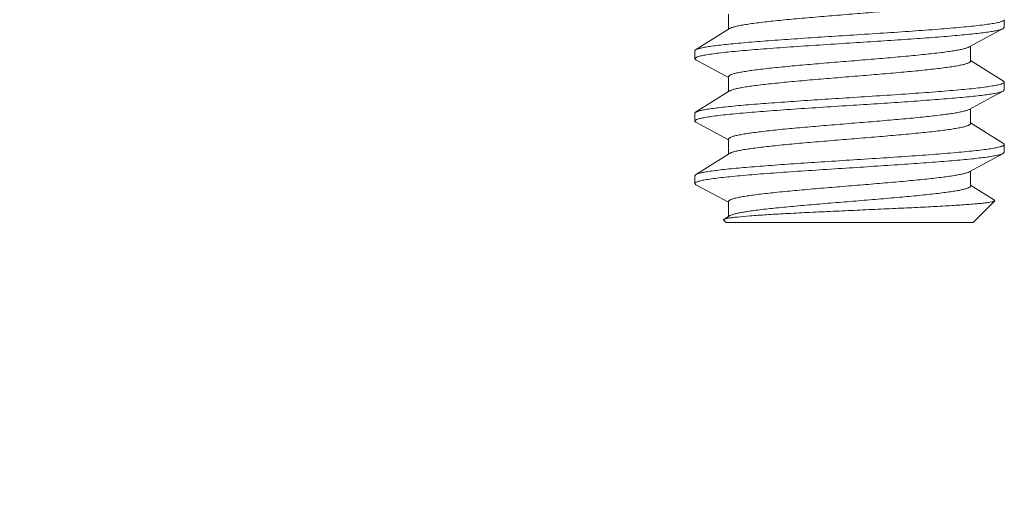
# Model space of a CAD drawing. Header units: inches. Extents: x 0 to 814, y 0 to 621.
# Tile 6 of 37: x 278.44 to 284.74, y 428.94 to 431.97. Entities that reach past the tile are written whole.
import ezdxf

# ---------------------------------------------------------------- set-up
doc = ezdxf.new("R2010")
doc.units = ezdxf.units.IN
doc.header["$LTSCALE"] = 10
doc.header["$MEASUREMENT"] = 0
doc.dimstyles.get("Standard").update_dxf_attribs({"dimtxt": 6, "dimasz": 6.5, "dimexe": 2.5, "dimexo": 3.5, "dimgap": 1.25, "dimtad": 0, "dimtih": 1, "dimtoh": 1, "dimdec": 1, "dimzin": 0, "dimdsep": 46, "dimtxsty": 'Standard', "dimcen": 0, "dimadec": 0, "dimazin": 0, "dimtfac": 1, "dimtdec": 1, "dimtofl": 0, "dimtmove": 0, "dimatfit": 3, "dimfxl": 0, "dimtolj": 1, "dimtzin": 0, "dimarcsym": 0})

# ---------------------------------------------------------------- blocks, each defined once
blk = doc.blocks.new('*D49')
at = {"color": 0, "lineweight": -2}
for p, q in [((245.2973, 468.2649), (251.7973, 468.2649)), ((251.7973, 468.2649), (251.7973, 461.6705)), ((251.7973, 455.1705), (251.7973, 461.6705)), ((280.2482, 448.6705), (249.2973, 448.6705)), ((275.4482, 435.1705), (249.2973, 435.1705)), ((251.7973, 428.6705), (251.7973, 422.1705))]:
    blk.add_line(p, q, dxfattribs=at)
at = {"color": 0}
for points in [[(250.714, 455.1705), (252.8806, 455.1705), (251.7973, 448.6705)], [(250.714, 428.6705), (252.8806, 428.6705), (251.7973, 435.1705)]]:
    blk.add_solid(points, dxfattribs=at)
at = {"layer": 'DEFPOINTS', "color": 0}
for p in [(283.7482, 448.6705), (251.7973, 435.1705), (278.9482, 435.1705)]:
    blk.add_point(p, dxfattribs=at)
at = {"color": 0, "lineweight": 15, "char_height": 6, "attachment_point": 5}
for s, insert in [('\\A1;13.5', (231.5473, 472.5149)), ('\\A1;[0.53]', (231.5473, 464.0149))]:
    blk.add_mtext(s, dxfattribs=dict(at, insert=insert))

msp = doc.modelspace()

# ---------------------------------------------------------------- linework, layer by layer
at = {"lineweight": 15}
for p, q in [((282.9739, 432.0051), (282.9739, 431.9093)), ((284.7387, 431.9705), (284.7387, 431.9205)), ((282.9806, 431.9135), (282.763, 431.777)), ((284.5135, 431.7954), (284.7316, 431.9129)), ((284.7316, 431.9129), (284.7387, 431.9205)), ((282.763, 431.777), (282.7577, 431.7705)), ((284.5226, 431.7051), (284.5226, 431.8003)), ((282.7577, 431.7705), (282.7577, 431.7205)), ((282.7648, 431.7129), (282.7577, 431.7205)), ((282.7648, 431.7129), (282.9739, 431.6003)), ((284.7335, 431.577), (284.5226, 431.7093)), ((282.9739, 431.6051), (282.9739, 431.5093)), ((284.7335, 431.577), (284.7387, 431.5705)), ((284.7387, 431.5705), (284.7387, 431.5205)), ((282.9806, 431.5135), (282.763, 431.377)), ((284.7316, 431.5129), (284.7387, 431.5205)), ((284.5226, 431.3051), (284.5226, 431.4003)), ((282.763, 431.377), (282.7577, 431.3705)), ((282.7577, 431.3705), (282.7577, 431.3205)), ((282.7648, 431.3129), (282.7577, 431.3205)), ((282.7648, 431.3129), (282.9739, 431.2003)), ((284.7335, 431.177), (284.5226, 431.3093)), ((282.9739, 431.2051), (282.9739, 431.1093)), ((284.7335, 431.177), (284.7387, 431.1705)), ((284.7387, 431.1705), (284.7387, 431.1205)), ((282.9806, 431.1135), (282.763, 430.977)), ((284.5135, 430.9954), (284.7316, 431.1129)), ((284.7316, 431.1129), (284.7387, 431.1205)), ((282.763, 430.977), (282.7577, 430.9705)), ((282.7577, 430.9705), (282.7577, 430.9205)), ((284.5226, 430.9051), (284.5226, 431.0003)), ((282.7648, 430.9129), (282.7577, 430.9205)), ((282.7648, 430.9129), (282.9739, 430.8003)), ((284.6758, 430.8132), (284.5226, 430.9093)), ((282.9739, 430.8051), (282.9739, 430.7093)), ((284.6771, 430.8089), (284.5387, 430.6705)), ((284.6771, 430.8089), (284.6758, 430.8132)), ((282.9806, 430.7135), (282.9441, 430.6905)), ((282.9806, 430.7135), (282.9826, 430.7146)), ((282.9426, 430.6856), (282.9577, 430.6705)), ((284.5387, 430.6705), (282.9577, 430.6705))]:
    msp.add_line(p, q, dxfattribs=at)
msp.add_lwpolyline([(284.5135, 431.3954), (284.6552, 431.4718), (284.7316, 431.5129)], dxfattribs=at)
msp.add_arc((283.0297, 430.3721), 0.3313, 99.73535, 100.77546, dxfattribs=at)
for points, knots in [([(282.9806, 431.9135), (282.9824, 431.9146), (282.9866, 431.9168), (282.9974, 431.9211), (283.0151, 431.9262), (283.0411, 431.932), (283.0735, 431.9379), (283.1117, 431.9438), (283.1736, 431.9522), (283.2629, 431.9623), (283.3821, 431.974), (283.5143, 431.9857), (283.6547, 431.9974), (283.7984, 432.0092), (283.9404, 432.021), (284.0755, 432.0327), (284.1992, 432.0444), (284.2929, 432.0545), (284.3589, 432.0628), (284.4006, 432.0688), (284.4365, 432.0746), (284.4627, 432.0798), (284.4805, 432.084), (284.4914, 432.0869), (284.5008, 432.0899), (284.5085, 432.0928), (284.5145, 432.0958), (284.5189, 432.0987), (284.5218, 432.1017), (284.5226, 432.1041), (284.5226, 432.1051)], [0, 0, 0, 0, 0.004078, 0.009135, 0.022263, 0.039419, 0.060511, 0.085383, 0.113835, 0.18049, 0.258189, 0.344229, 0.435603, 0.529109, 0.621472, 0.709452, 0.789973, 0.860229, 0.890731, 0.917795, 0.941194, 0.960744, 0.969034, 0.976316, 0.982587, 0.987853, 0.992132, 0.995476, 0.998004, 1, 1, 1, 1]), ([(284.7387, 431.9705), (284.7387, 431.9679), (284.7342, 431.964), (284.7275, 431.9608), (284.719, 431.9576), (284.7084, 431.9546), (284.6954, 431.9515), (284.6801, 431.9484), (284.6554, 431.944), (284.6191, 431.9387), (284.5692, 431.9326), (284.5115, 431.9264), (284.4204, 431.9177), (284.2915, 431.9072), (284.1225, 431.895), (283.939, 431.8828), (283.8127, 431.8746), (283.7482, 431.8705)], [0, 0, 0, 0, 0.007865, 0.014588, 0.023472, 0.034576, 0.047918, 0.063491, 0.08127, 0.123312, 0.173691, 0.231952, 0.297552, 0.448225, 0.619986, 0.806284, 1, 1, 1, 1]), ([(283.7482, 431.8205), (283.8078, 431.8243), (283.925, 431.8319), (284.0959, 431.8432), (284.2554, 431.8545), (284.3788, 431.8642), (284.4679, 431.8722), (284.5262, 431.8779), (284.5782, 431.8836), (284.6233, 431.8893), (284.6612, 431.8949), (284.6917, 431.9006), (284.7123, 431.9055), (284.7247, 431.9096), (284.7296, 431.9118), (284.7316, 431.9129)], [0, 0, 0, 0, 0.18102, 0.35612, 0.519594, 0.666108, 0.731494, 0.79091, 0.843878, 0.889981, 0.928864, 0.960247, 0.983953, 0.992921, 1, 1, 1, 1]), ([(283.7482, 431.8705), (283.688, 431.8666), (283.5695, 431.859), (283.3968, 431.8475), (283.2359, 431.8361), (283.1116, 431.8263), (283.0222, 431.8182), (282.9639, 431.8124), (282.9122, 431.8067), (282.8675, 431.8009), (282.8302, 431.7952), (282.8006, 431.7895), (282.7808, 431.7846), (282.7692, 431.7803), (282.7648, 431.7782), (282.763, 431.777)], [0, 0, 0, 0, 0.182716, 0.359319, 0.523914, 0.671009, 0.736439, 0.795718, 0.84836, 0.893939, 0.932099, 0.962564, 0.985173, 0.993538, 1, 1, 1, 1]), ([(282.7577, 431.7205), (282.7577, 431.7231), (282.7622, 431.727), (282.769, 431.7302), (282.7775, 431.7334), (282.7881, 431.7364), (282.8011, 431.7395), (282.8163, 431.7426), (282.8411, 431.747), (282.8774, 431.7523), (282.9273, 431.7584), (282.985, 431.7646), (283.0761, 431.7733), (283.2049, 431.7838), (283.374, 431.796), (283.5575, 431.8082), (283.6838, 431.8164), (283.7482, 431.8205)], [0, 0, 0, 0, 0.007865, 0.014589, 0.023472, 0.034577, 0.04792, 0.063492, 0.081272, 0.123314, 0.173694, 0.231955, 0.297555, 0.448226, 0.619988, 0.806285, 1, 1, 1, 1]), ([(282.9739, 431.6051), (282.9739, 431.6061), (282.9747, 431.6085), (282.9775, 431.6115), (282.9819, 431.6144), (282.9878, 431.6173), (282.9954, 431.6202), (283.0046, 431.6232), (283.0154, 431.6261), (283.0329, 431.6303), (283.0587, 431.6354), (283.0942, 431.6412), (283.1353, 431.6471), (283.2005, 431.6553), (283.2931, 431.6654), (283.4153, 431.677), (283.5491, 431.6886), (283.6898, 431.7003), (283.8326, 431.712), (283.9724, 431.7237), (284.1044, 431.7354), (284.224, 431.747), (284.314, 431.757), (284.3767, 431.7653), (284.4158, 431.7711), (284.4491, 431.777), (284.4764, 431.7828), (284.4973, 431.7885), (284.509, 431.7929), (284.5135, 431.7954)], [0, 0, 0, 0, 0.001984, 0.004491, 0.007801, 0.012032, 0.017238, 0.023436, 0.030632, 0.038823, 0.058141, 0.081266, 0.108018, 0.138178, 0.207683, 0.287418, 0.374645, 0.466356, 0.559382, 0.65051, 0.736592, 0.814661, 0.88204, 0.910988, 0.936444, 0.958204, 0.976104, 0.990039, 1, 1, 1, 1]), ([(282.9806, 431.5135), (282.9824, 431.5146), (282.9866, 431.5168), (282.9974, 431.5211), (283.0151, 431.5262), (283.0411, 431.532), (283.0735, 431.5379), (283.1117, 431.5438), (283.1736, 431.5522), (283.2629, 431.5623), (283.3821, 431.574), (283.5143, 431.5857), (283.6547, 431.5974), (283.7984, 431.6092), (283.9404, 431.621), (284.0755, 431.6327), (284.1992, 431.6444), (284.2929, 431.6545), (284.3589, 431.6628), (284.4006, 431.6688), (284.4365, 431.6746), (284.4627, 431.6798), (284.4805, 431.684), (284.4914, 431.6869), (284.5008, 431.6899), (284.5085, 431.6928), (284.5145, 431.6958), (284.5189, 431.6987), (284.5218, 431.7017), (284.5226, 431.7041), (284.5226, 431.7051)], [0, 0, 0, 0, 0.004078, 0.009135, 0.022263, 0.039419, 0.06051, 0.085383, 0.113835, 0.18049, 0.258188, 0.344229, 0.435602, 0.529109, 0.621471, 0.709452, 0.789973, 0.860229, 0.890731, 0.917795, 0.941194, 0.960744, 0.969033, 0.976316, 0.982587, 0.987853, 0.992132, 0.995476, 0.998004, 1, 1, 1, 1]), ([(284.7387, 431.5705), (284.7387, 431.5679), (284.7342, 431.564), (284.7275, 431.5608), (284.719, 431.5576), (284.7084, 431.5546), (284.6954, 431.5515), (284.6801, 431.5484), (284.6554, 431.544), (284.6191, 431.5387), (284.5692, 431.5326), (284.5115, 431.5264), (284.4204, 431.5177), (284.2915, 431.5072), (284.1225, 431.495), (283.939, 431.4828), (283.8127, 431.4746), (283.7482, 431.4705)], [0, 0, 0, 0, 0.007865, 0.014589, 0.023472, 0.034576, 0.047919, 0.063492, 0.081271, 0.123313, 0.173693, 0.231954, 0.297554, 0.448225, 0.619987, 0.806284, 1, 1, 1, 1]), ([(283.7482, 431.4705), (283.688, 431.4666), (283.5695, 431.459), (283.3968, 431.4475), (283.2359, 431.4361), (283.1116, 431.4263), (283.0222, 431.4182), (282.9639, 431.4124), (282.9122, 431.4067), (282.8675, 431.4009), (282.8302, 431.3952), (282.8006, 431.3895), (282.7808, 431.3846), (282.7692, 431.3803), (282.7648, 431.3782), (282.763, 431.377)], [0, 0, 0, 0, 0.182718, 0.35932, 0.523915, 0.67101, 0.736439, 0.795719, 0.848361, 0.893939, 0.932099, 0.962565, 0.985173, 0.993539, 1, 1, 1, 1]), ([(283.7482, 431.4205), (283.8078, 431.4243), (283.925, 431.4319), (284.0959, 431.4432), (284.2554, 431.4545), (284.3788, 431.4642), (284.4679, 431.4722), (284.5262, 431.4779), (284.5782, 431.4836), (284.6233, 431.4893), (284.6612, 431.4949), (284.6917, 431.5006), (284.7123, 431.5055), (284.7247, 431.5096), (284.7296, 431.5118), (284.7316, 431.5129)], [0, 0, 0, 0, 0.18102, 0.35612, 0.519594, 0.666108, 0.731494, 0.79091, 0.843878, 0.889981, 0.928864, 0.960247, 0.983953, 0.992921, 1, 1, 1, 1]), ([(282.7577, 431.3205), (282.7577, 431.3231), (282.7622, 431.327), (282.769, 431.3302), (282.7775, 431.3334), (282.7881, 431.3364), (282.8011, 431.3395), (282.8163, 431.3426), (282.8411, 431.347), (282.8774, 431.3523), (282.9273, 431.3584), (282.985, 431.3646), (283.0761, 431.3733), (283.2049, 431.3838), (283.374, 431.396), (283.5575, 431.4082), (283.6838, 431.4164), (283.7482, 431.4205)], [0, 0, 0, 0, 0.007865, 0.014589, 0.023472, 0.034577, 0.047919, 0.063492, 0.081272, 0.123314, 0.173694, 0.231955, 0.297555, 0.448226, 0.619988, 0.806285, 1, 1, 1, 1]), ([(282.9739, 431.2051), (282.9739, 431.2061), (282.9747, 431.2085), (282.9775, 431.2115), (282.9819, 431.2144), (282.9878, 431.2173), (282.9954, 431.2202), (283.0046, 431.2232), (283.0154, 431.2261), (283.0329, 431.2303), (283.0587, 431.2354), (283.0942, 431.2412), (283.1353, 431.2471), (283.2005, 431.2553), (283.2931, 431.2654), (283.4153, 431.277), (283.5491, 431.2886), (283.6898, 431.3003), (283.8326, 431.312), (283.9724, 431.3237), (284.1044, 431.3354), (284.224, 431.347), (284.314, 431.357), (284.3767, 431.3653), (284.4158, 431.3711), (284.4491, 431.377), (284.4764, 431.3828), (284.4973, 431.3885), (284.509, 431.3929), (284.5135, 431.3954)], [0, 0, 0, 0, 0.001984, 0.004491, 0.007801, 0.012033, 0.017237, 0.023436, 0.030632, 0.038822, 0.058141, 0.081266, 0.108018, 0.138178, 0.207683, 0.287418, 0.374645, 0.466355, 0.559382, 0.65051, 0.736592, 0.814661, 0.88204, 0.910988, 0.936444, 0.958204, 0.976104, 0.990039, 1, 1, 1, 1]), ([(282.9806, 431.1135), (282.9824, 431.1146), (282.9866, 431.1168), (282.9974, 431.1211), (283.0151, 431.1262), (283.0411, 431.132), (283.0735, 431.1379), (283.1117, 431.1438), (283.1736, 431.1522), (283.2629, 431.1623), (283.3821, 431.174), (283.5143, 431.1857), (283.6547, 431.1974), (283.7984, 431.2092), (283.9404, 431.221), (284.0755, 431.2327), (284.1992, 431.2444), (284.2929, 431.2545), (284.3589, 431.2628), (284.4006, 431.2688), (284.4365, 431.2746), (284.4627, 431.2798), (284.4805, 431.284), (284.4914, 431.2869), (284.5008, 431.2899), (284.5085, 431.2928), (284.5145, 431.2958), (284.5189, 431.2987), (284.5218, 431.3017), (284.5226, 431.3041), (284.5226, 431.3051)], [0, 0, 0, 0, 0.004078, 0.009135, 0.022263, 0.039419, 0.06051, 0.085383, 0.113835, 0.18049, 0.258189, 0.344229, 0.435603, 0.52911, 0.621471, 0.709452, 0.789973, 0.860228, 0.890732, 0.917795, 0.941194, 0.960745, 0.969033, 0.976316, 0.982588, 0.987853, 0.992133, 0.995476, 0.998004, 1, 1, 1, 1]), ([(284.7387, 431.1705), (284.7387, 431.1679), (284.7342, 431.164), (284.7275, 431.1608), (284.719, 431.1576), (284.7084, 431.1546), (284.6954, 431.1515), (284.6801, 431.1484), (284.6554, 431.144), (284.6191, 431.1387), (284.5692, 431.1326), (284.5115, 431.1264), (284.4204, 431.1177), (284.2915, 431.1072), (284.1225, 431.095), (283.939, 431.0828), (283.8127, 431.0746), (283.7482, 431.0705)], [0, 0, 0, 0, 0.007865, 0.014589, 0.023472, 0.034576, 0.047919, 0.063492, 0.081271, 0.123313, 0.173693, 0.231954, 0.297554, 0.448225, 0.619987, 0.806284, 1, 1, 1, 1]), ([(283.7482, 431.0205), (283.8078, 431.0243), (283.925, 431.0319), (284.0959, 431.0432), (284.2554, 431.0545), (284.3788, 431.0642), (284.4679, 431.0722), (284.5262, 431.0779), (284.5782, 431.0836), (284.6233, 431.0893), (284.6612, 431.0949), (284.6917, 431.1006), (284.7123, 431.1055), (284.7247, 431.1096), (284.7296, 431.1118), (284.7316, 431.1129)], [0, 0, 0, 0, 0.18102, 0.35612, 0.519594, 0.666108, 0.731494, 0.79091, 0.843878, 0.889981, 0.928864, 0.960247, 0.983953, 0.992921, 1, 1, 1, 1]), ([(282.7577, 430.9205), (282.7577, 430.9231), (282.7622, 430.927), (282.769, 430.9302), (282.7775, 430.9334), (282.7881, 430.9364), (282.8011, 430.9395), (282.8163, 430.9426), (282.8411, 430.947), (282.8774, 430.9523), (282.9273, 430.9584), (282.985, 430.9646), (283.0761, 430.9733), (283.2049, 430.9838), (283.374, 430.996), (283.5575, 431.0082), (283.6838, 431.0164), (283.7482, 431.0205)], [0, 0, 0, 0, 0.007865, 0.014589, 0.023472, 0.034577, 0.047919, 0.063492, 0.081271, 0.123314, 0.173694, 0.231955, 0.297555, 0.448226, 0.619987, 0.806284, 1, 1, 1, 1]), ([(283.7482, 431.0705), (283.688, 431.0666), (283.5695, 431.059), (283.3968, 431.0475), (283.2359, 431.0361), (283.1116, 431.0263), (283.0222, 431.0182), (282.9639, 431.0124), (282.9122, 431.0067), (282.8675, 431.0009), (282.8302, 430.9952), (282.8006, 430.9895), (282.7808, 430.9846), (282.7692, 430.9803), (282.7648, 430.9782), (282.763, 430.977)], [0, 0, 0, 0, 0.182718, 0.35932, 0.523916, 0.67101, 0.73644, 0.795719, 0.848361, 0.893939, 0.932099, 0.962565, 0.985173, 0.993539, 1, 1, 1, 1]), ([(282.9739, 430.8051), (282.9739, 430.8061), (282.9747, 430.8085), (282.9775, 430.8115), (282.9819, 430.8144), (282.9878, 430.8173), (282.9954, 430.8202), (283.0046, 430.8232), (283.0154, 430.8261), (283.0329, 430.8303), (283.0587, 430.8354), (283.0942, 430.8412), (283.1353, 430.8471), (283.2005, 430.8553), (283.2931, 430.8654), (283.4153, 430.877), (283.5491, 430.8886), (283.6898, 430.9003), (283.8326, 430.912), (283.9724, 430.9237), (284.1044, 430.9354), (284.224, 430.947), (284.314, 430.957), (284.3767, 430.9653), (284.4158, 430.9711), (284.4491, 430.977), (284.4764, 430.9828), (284.4973, 430.9885), (284.509, 430.9929), (284.5135, 430.9954)], [0, 0, 0, 0, 0.001984, 0.004491, 0.0078, 0.012033, 0.017237, 0.023436, 0.030632, 0.038822, 0.058142, 0.081266, 0.108018, 0.138178, 0.207683, 0.287418, 0.374645, 0.466356, 0.559382, 0.65051, 0.736592, 0.814661, 0.88204, 0.910988, 0.936445, 0.958204, 0.976104, 0.99004, 1, 1, 1, 1]), ([(282.9826, 430.7146), (282.9871, 430.7171), (282.9986, 430.7215), (283.0193, 430.7273), (283.0464, 430.7331), (283.0796, 430.7389), (283.1186, 430.7448), (283.1811, 430.7531), (283.271, 430.7631), (283.3906, 430.7747), (283.5227, 430.7864), (283.6626, 430.7981), (283.8055, 430.8098), (283.9464, 430.8215), (284.0804, 430.8332), (284.2028, 430.8448), (284.2956, 430.8548), (284.3608, 430.8631), (284.402, 430.869), (284.4376, 430.8748), (284.4634, 430.8799), (284.481, 430.8841), (284.4918, 430.887), (284.501, 430.89), (284.5086, 430.8929), (284.5146, 430.8958), (284.519, 430.8988), (284.5218, 430.9017), (284.5226, 430.9041), (284.5226, 430.9051)], [0, 0, 0, 0, 0.009839, 0.023659, 0.041451, 0.063115, 0.088488, 0.117365, 0.18464, 0.262656, 0.348733, 0.439896, 0.532992, 0.624797, 0.712132, 0.79198, 0.861593, 0.891803, 0.918599, 0.941763, 0.961116, 0.96932, 0.976529, 0.982738, 0.987951, 0.99219, 0.995505, 0.998014, 1, 1, 1, 1]), ([(282.9737, 430.6985), (282.982, 430.7), (283.0007, 430.7026), (283.0467, 430.7078), (283.1192, 430.714), (283.2222, 430.7209), (283.3438, 430.7279), (283.4798, 430.7348), (283.6258, 430.7417), (283.7769, 430.7486), (283.9284, 430.7554), (284.0756, 430.7621), (284.214, 430.7688), (284.3219, 430.7745), (284.4009, 430.7791), (284.4535, 430.7824), (284.5013, 430.7857), (284.5437, 430.789), (284.5806, 430.7922), (284.6118, 430.7955), (284.6369, 430.7987), (284.6541, 430.8015), (284.6646, 430.8038), (284.6702, 430.8054), (284.6743, 430.8069), (284.6764, 430.8082), (284.6771, 430.8089)], [0, 0, 0, 0, 0.014669, 0.033218, 0.081257, 0.142406, 0.214525, 0.295155, 0.381618, 0.471112, 0.560807, 0.647932, 0.729858, 0.804175, 0.837801, 0.868752, 0.896813, 0.921794, 0.943532, 0.961889, 0.976755, 0.988055, 0.992358, 0.995765, 0.998296, 1, 1, 1, 1]), ([(282.9426, 430.6856), (282.9423, 430.686), (282.9417, 430.6867), (282.9416, 430.6882), (282.9426, 430.6895), (282.9435, 430.6902), (282.9441, 430.6905)], [0, 0, 0, 0, 0.242112, 0.442393, 0.677593, 1, 1, 1, 1]), ([(282.9441, 430.6905), (282.9443, 430.6907), (282.9453, 430.6913), (282.9463, 430.6918), (282.9472, 430.6921)], [0, 0, 0, 0, 0.219699, 1, 1, 1, 1]), ([(282.9472, 430.6921), (282.9499, 430.6932), (282.9568, 430.6952), (282.9637, 430.6967), (282.9678, 430.6975)], [0, 0, 0, 0, 0.414613, 1, 1, 1, 1])]:
    msp.add_open_spline(points, degree=3, knots=knots, dxfattribs=at)

# ---------------------------------------------------------------- dimensions: what is measured, and where the dimension line sits
dim = msp.add_linear_dim(base=(251.7973, 435.1705), p1=(283.7482, 448.6705), p2=(278.9482, 435.1705), angle=90, dimstyle='Standard', override={"dimpost": '\\X', "dimtmove": 1}, dxfattribs=at)
dim.commit()
dim.dimension.update_dxf_attribs({"geometry": '*D49', "text_midpoint": (250.5611, 468.2649), "dimtype": 160})

doc.saveas('drawing.dxf')
